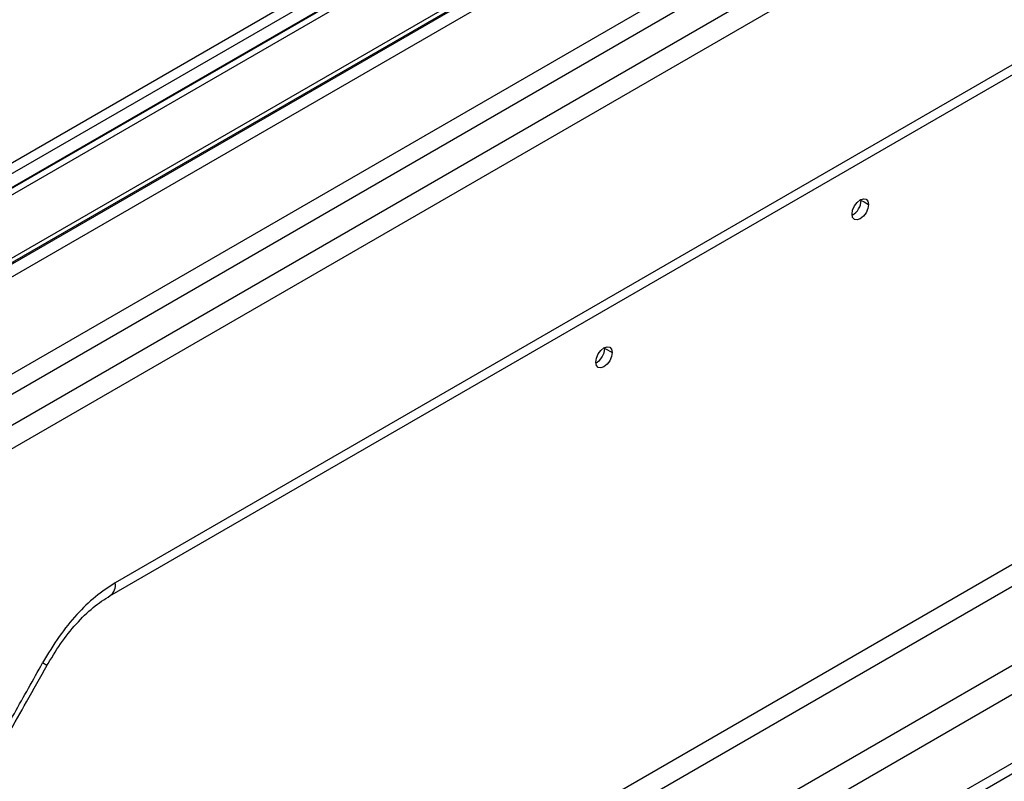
# Model space of a CAD drawing. Header units: millimetres. Extents: x 0 to 1118, y 0 to 864.
# Tile 162 of 254: x 920 to 933, y 725 to 735. Entities that reach past the tile are written whole.
import ezdxf

# ---------------------------------------------------------------- set-up
doc = ezdxf.new("R2010")
doc.units = ezdxf.units.MM

msp = doc.modelspace()

# ---------------------------------------------------------------- linework, layer by layer
at = {"color": 7, "linetype": 'Continuous', "lineweight": 25}
for p, q in [((1001.299, 779.773), (858.062, 697.085)), ((858.121, 696.982), (1001.358, 779.671)), ((1001.357, 779.493), (858.121, 696.804)), ((858.135, 696.802), (1001.352, 779.48)), ((859.429, 696.593), (999.908, 777.689)), ((1000.354, 776.51), (858.889, 694.844)), ((858.964, 694.633), (1000.43, 776.3)), ((967.721, 757.012), (892.086, 713.349)), ((967.819, 756.768), (892.185, 713.105)), ((963.032, 742.528), (897.743, 704.837)), ((897.861, 704.769), (963.15, 742.46)), ((938.682, 737.454), (921.683, 727.641)), ((921.614, 727.475), (938.613, 737.288)), ((943.208, 733.638), (916.035, 717.952)), ((916.124, 717.724), (943.296, 733.411)), ((931.283, 732.563), (931.283, 732.576)), ((931.283, 732.563), (931.319, 732.543)), ((931.319, 732.543), (931.378, 732.509)), ((940.499, 730.777), (920.04, 718.966)), ((927.983, 730.658), (927.983, 730.671)), ((927.983, 730.658), (928.019, 730.638)), ((928.019, 730.638), (928.078, 730.604)), ((920.158, 718.662), (940.617, 730.473))]:
    msp.add_line(p, q, dxfattribs=at)
at = {"color": 8, "linetype": 'Continuous', "lineweight": 25}
for p, q in [((859.269, 697.373), (999.979, 778.603)), ((999.908, 777.745), (859.429, 696.649)), ((999.908, 777.671), (859.429, 696.574)), ((859.429, 696.411), (999.908, 777.507))]:
    msp.add_line(p, q, dxfattribs=at)
at = {"color": 7, "linetype": 'Continuous', "lineweight": 25, "flags": 128}
for points in [[(931.165, 732.386), (931.173, 732.438), (931.196, 732.491), (931.231, 732.537), (931.271, 732.57), (931.312, 732.584), (931.346, 732.577), (931.369, 732.551), (931.378, 732.509)], [(931.378, 732.509), (931.369, 732.457), (931.346, 732.404), (931.312, 732.358), (931.271, 732.325), (931.231, 732.311), (931.196, 732.318), (931.173, 732.344), (931.165, 732.386)], [(927.866, 730.481), (927.874, 730.533), (927.897, 730.586), (927.931, 730.632), (927.972, 730.665), (928.012, 730.679), (928.047, 730.672), (928.07, 730.646), (928.078, 730.604)], [(928.078, 730.604), (928.07, 730.552), (928.047, 730.499), (928.012, 730.453), (927.972, 730.42), (927.931, 730.406), (927.897, 730.413), (927.874, 730.439), (927.866, 730.481)]]:
    msp.add_lwpolyline(points, dxfattribs=at)
at = {"color": 7, "linetype": 'Continuous', "lineweight": 25}
for centre in [(931.062, 732.569), (927.762, 730.664)]:
    msp.add_arc(centre, 0.221, 297.9926, 358.5082, dxfattribs=at)
at = {"color": 8, "linetype": 'Continuous', "lineweight": 25}
msp.add_arc((921.508, 727.616), 0.177, 307.7978, 8.1948, dxfattribs=at)
at = {"color": 7, "linetype": 'Continuous', "lineweight": 25}
for points, knots in [([(921.683, 727.641), (921.597, 727.585), (921.426, 727.474), (921.182, 727.235), (920.949, 726.949), (920.816, 726.726), (920.747, 726.61)], [0, 0, 0, 0, 0.243865, 0.482718, 0.7303106, 1, 1, 1, 1]), ([(920.798, 726.567), (920.857, 726.666), (920.973, 726.861), (921.178, 727.117), (921.396, 727.333), (921.543, 727.429), (921.617, 727.476)], [0, 0, 0, 0, 0.255897, 0.508088, 0.756168, 1, 1, 1, 1]), ([(920.016, 725.316), (920.139, 725.531), (920.385, 725.961), (920.626, 726.393), (920.747, 726.61)], [0, 0, 0, 0, 0.499995, 1, 1, 1, 1]), ([(920.065, 725.277), (920.224, 725.555), (920.474, 725.989), (920.718, 726.425), (920.807, 726.582)], [0, 0, 0, 0, 0.639661, 1, 1, 1, 1])]:
    msp.add_open_spline(points, degree=3, knots=knots, dxfattribs=at)
at = {"color": 8, "linetype": 'Continuous', "lineweight": 25}
msp.add_open_spline([(920.802, 726.575), (920.802, 726.575), (920.807, 726.573), (920.792, 726.583), (920.762, 726.601), (920.747, 726.61)], degree=3, knots=[0, 0, 0, 0, 0.024636, 0.512318, 1, 1, 1, 1], dxfattribs=at)

doc.saveas('drawing.dxf')
